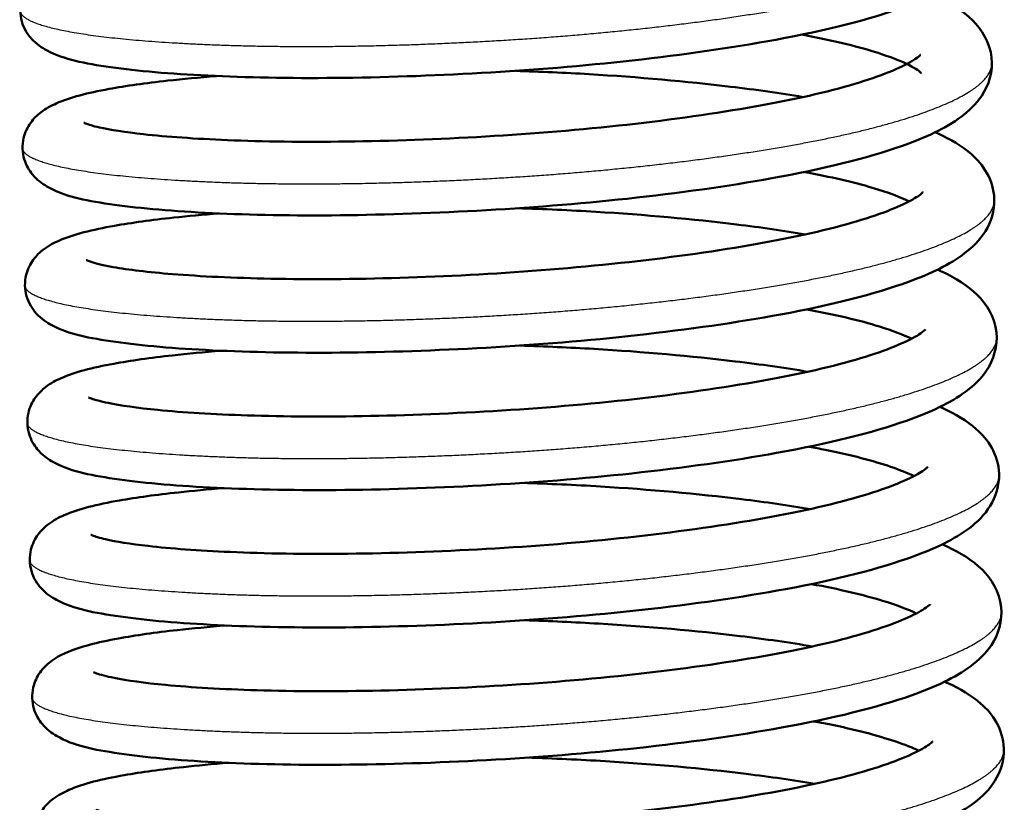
# Model space of a CAD drawing. Header units: millimetres. Extents: x 70 to 1011, y -602 to 1647.
# Tile 13 of 98: x 167 to 182, y 409 to 420. Entities that reach past the tile are written whole.
import ezdxf

# ---------------------------------------------------------------- set-up
doc = ezdxf.new("R2010")
doc.units = ezdxf.units.MM
doc.header["$LTSCALE"] = 0.75
doc.layers.add('Visible', color=7, linetype='Continuous', lineweight=50)
doc.layers.add('Visible Narrow', color=7, linetype='Continuous', lineweight=25)

msp = doc.modelspace()

# ---------------------------------------------------------------- linework, layer by layer
at = {"layer": 'Visible'}
for points, knots in [([(180.804, 422.729, 12.777), (180.819, 422.723, 12.806), (180.834, 422.716, 12.834), (181.038, 422.622, 13.232), (181.203, 422.527, 13.613), (181.434, 422.323, 14.224), (181.515, 422.231, 14.457), (181.64, 422.008, 14.914), (181.683, 421.873, 15.139), (181.694, 421.559, 15.643), (181.638, 421.386, 15.929), (181.471, 421.117, 16.509), (181.364, 421.013, 16.806), (181.02, 420.752, 17.661), (180.745, 420.622, 18.219), (179.906, 420.314, 19.492), (179.251, 420.149, 20.176), (177.85, 419.891, 21.146), (177.115, 419.785, 21.49), (175.625, 419.619, 21.891), (174.853, 419.556, 21.968), (173.355, 419.472, 21.87), (172.609, 419.446, 21.697), (171.229, 419.433, 21.131), (170.577, 419.446, 20.732), (169.447, 419.501, 19.758), (168.955, 419.543, 19.172), (168.158, 419.657, 17.873), (167.871, 419.712, 17.136), (167.535, 419.889, 16.207), (167.456, 419.939, 16.001), (167.32, 420.088, 15.667), (167.263, 420.177, 15.532), (167.204, 420.383, 15.289), (167.201, 420.498, 15.174), (167.248, 420.686, 14.954), (167.287, 420.763, 14.847), (167.38, 420.891, 14.607), (167.435, 420.941, 14.47), (167.566, 421.04, 14.115), (167.643, 421.079, 13.891), (167.942, 421.208, 13.06), (168.207, 421.273, 12.456), (168.803, 421.379, 11.487), (169.099, 421.419, 11.095), (169.641, 421.478, 10.515), (169.867, 421.499, 10.303), (170.107, 421.518, 10.107)], [18.197837, 18.197837, 18.197837, 18.197837, 18.20769, 18.20769, 18.334808, 18.334808, 18.413115, 18.413115, 18.491813, 18.491813, 18.591137, 18.591137, 18.690181, 18.690181, 18.878499, 18.878499, 19.156873, 19.156873, 19.395434, 19.395434, 19.62255, 19.62255, 19.846556, 19.846556, 20.070021, 20.070021, 20.294421, 20.294421, 20.528603, 20.528603, 20.595537, 20.595537, 20.64554, 20.64554, 20.692875, 20.692875, 20.733349, 20.733349, 20.779337, 20.779337, 20.85096, 20.85096, 21.047266, 21.047266, 21.193691, 21.193691, 21.286114, 21.286114, 21.286114, 21.286114]), ([(180.84, 420.679, 12.469), (180.865, 420.668, 12.518), (180.89, 420.656, 12.566), (181.114, 420.55, 13.011), (181.287, 420.446, 13.419), (181.573, 420.164, 14.208), (181.695, 419.969, 14.591), (181.742, 419.538, 15.289), (181.676, 419.328, 15.625), (181.488, 419.047, 16.253), (181.382, 418.947, 16.545), (181.027, 418.684, 17.416), (180.736, 418.551, 17.995), (179.863, 418.242, 19.275), (179.197, 418.078, 19.946), (177.783, 417.824, 20.894), (177.041, 417.72, 21.224), (175.549, 417.558, 21.599), (174.781, 417.498, 21.663), (173.289, 417.417, 21.544), (172.546, 417.393, 21.359), (171.174, 417.383, 20.773), (170.528, 417.398, 20.364), (169.411, 417.456, 19.374), (168.928, 417.499, 18.781), (168.147, 417.616, 17.468), (167.872, 417.667, 16.722), (167.538, 417.861, 15.811), (167.463, 417.913, 15.623), (167.344, 418.057, 15.329), (167.297, 418.135, 15.215), (167.241, 418.325, 14.989), (167.237, 418.439, 14.875), (167.28, 418.628, 14.657), (167.319, 418.705, 14.55), (167.411, 418.835, 14.311), (167.465, 418.886, 14.176), (167.595, 418.985, 13.827), (167.67, 419.024, 13.608), (167.96, 419.152, 12.8), (168.212, 419.215, 12.215), (168.788, 419.321, 11.252), (169.082, 419.362, 10.852), (169.639, 419.424, 10.243), (169.883, 419.447, 10.012), (170.142, 419.467, 9.8)], [22.548947, 22.548947, 22.548947, 22.548947, 22.565677, 22.565677, 22.701511, 22.701511, 22.831311, 22.831311, 22.948041, 22.948041, 23.045171, 23.045171, 23.241194, 23.241194, 23.519081, 23.519081, 23.757584, 23.757584, 23.983296, 23.983296, 24.20726, 24.20726, 24.430791, 24.430791, 24.655314, 24.655314, 24.890472, 24.890472, 24.952074, 24.952074, 24.995098, 24.995098, 25.042078, 25.042078, 25.0826, 25.0826, 25.128244, 25.128244, 25.198356, 25.198356, 25.38841, 25.38841, 25.536434, 25.536434, 25.636563, 25.636563, 25.636563, 25.636563]), ([(180.665, 419.515, 14.017), (180.665, 419.515, 14.017), (180.665, 419.515, 14.017), (180.665, 419.515, 13.637), (180.619, 419.56, 13.254), (180.421, 419.667, 12.498), (180.267, 419.732, 12.117), (179.81, 419.884, 11.269), (179.467, 419.972, 10.813), (179.012, 420.062, 10.353), (178.95, 420.074, 10.293), (178.886, 420.086, 10.234)], [73.6849337, 73.6849337, 73.6849337, 73.6849337, 73.6849796, 73.6849796, 73.7988622, 73.7988622, 73.9217942, 73.9217942, 74.0915693, 74.0915693, 74.1177194, 74.1177194, 74.1177194, 74.1177194]), ([(168.159, 418.771, 16.096), (168.159, 418.771, 16.233), (168.169, 418.766, 16.37), (168.224, 418.745, 16.805), (168.297, 418.722, 17.101), (168.551, 418.665, 17.859), (168.778, 418.629, 18.31), (169.396, 418.561, 19.243), (169.824, 418.531, 19.714), (170.835, 418.489, 20.55), (171.442, 418.481, 20.909), (172.742, 418.498, 21.423), (173.452, 418.524, 21.578), (174.868, 418.606, 21.654), (175.591, 418.666, 21.575), (176.95, 418.817, 21.197), (177.605, 418.91, 20.893), (178.757, 419.114, 20.103), (179.269, 419.23, 19.605), (180.061, 419.466, 18.506), (180.363, 419.591, 17.892), (180.597, 419.73, 16.968), (180.639, 419.765, 16.68), (180.658, 419.784, 16.306), (180.66, 419.786, 16.221), (180.66, 419.786, 16.136)], [71.633089, 71.633089, 71.633089, 71.633089, 71.673995, 71.673995, 71.764907, 71.764907, 71.914203, 71.914203, 72.101271, 72.101271, 72.30787, 72.30787, 72.520545, 72.520545, 72.733801, 72.733801, 72.946358, 72.946358, 73.157193, 73.157193, 73.358913, 73.358913, 73.445981, 73.445981, 73.471471, 73.471471, 73.471471, 73.471471]), ([(174.606, 419.545, 8.22), (174.976, 419.533, 8.223), (175.346, 419.517, 8.255), (176.442, 419.452, 8.439), (177.163, 419.388, 8.685), (178.198, 419.263, 9.235), (178.562, 419.212, 9.474), (178.9, 419.154, 9.743)], [26.1177638, 26.1177638, 26.1177638, 26.1177638, 26.2281081, 26.2281081, 26.4517019, 26.4517019, 26.5817533, 26.5817533, 26.5817533, 26.5817533]), ([(180.876, 418.628, 12.161), (180.891, 418.622, 12.19), (180.906, 418.615, 12.218), (181.109, 418.521, 12.616), (181.274, 418.426, 12.997), (181.506, 418.221, 13.609), (181.586, 418.13, 13.841), (181.712, 417.907, 14.298), (181.755, 417.771, 14.523), (181.766, 417.458, 15.027), (181.71, 417.284, 15.313), (181.543, 417.016, 15.893), (181.435, 416.912, 16.191), (181.091, 416.65, 17.045), (180.817, 416.521, 17.603), (179.977, 416.213, 18.876), (179.322, 416.047, 19.56), (177.922, 415.789, 20.53), (177.187, 415.684, 20.874), (175.696, 415.518, 21.275), (174.925, 415.455, 21.352), (173.427, 415.37, 21.254), (172.68, 415.345, 21.081), (171.301, 415.332, 20.515), (170.649, 415.345, 20.116), (169.518, 415.4, 19.142), (169.026, 415.442, 18.556), (168.229, 415.556, 17.257), (167.943, 415.611, 16.52), (167.607, 415.788, 15.591), (167.528, 415.838, 15.385), (167.391, 415.987, 15.051), (167.334, 416.075, 14.917), (167.275, 416.281, 14.673), (167.273, 416.397, 14.558), (167.319, 416.585, 14.339), (167.359, 416.662, 14.232), (167.452, 416.79, 13.991), (167.506, 416.839, 13.855), (167.638, 416.939, 13.499), (167.715, 416.978, 13.275), (168.014, 417.107, 12.444), (168.279, 417.172, 11.841), (168.874, 417.278, 10.872), (169.171, 417.318, 10.48), (169.713, 417.377, 9.899), (169.939, 417.398, 9.688), (170.178, 417.417, 9.491)], [26.899496, 26.899496, 26.899496, 26.899496, 26.909349, 26.909349, 27.036467, 27.036467, 27.114774, 27.114774, 27.193472, 27.193472, 27.292796, 27.292796, 27.39184, 27.39184, 27.580158, 27.580158, 27.858532, 27.858532, 28.097093, 28.097093, 28.324209, 28.324209, 28.548215, 28.548215, 28.77168, 28.77168, 28.99608, 28.99608, 29.230262, 29.230262, 29.297196, 29.297196, 29.347199, 29.347199, 29.394534, 29.394534, 29.435008, 29.435008, 29.480996, 29.480996, 29.552619, 29.552619, 29.748925, 29.748925, 29.89535, 29.89535, 29.987773, 29.987773, 29.987773, 29.987773]), ([(180.489, 417.597, 12.339), (180.356, 417.661, 11.923), (180.167, 417.732, 11.524), (179.657, 417.883, 10.703), (179.312, 417.963, 10.288), (178.922, 418.035, 9.926)], [69.6800571, 69.6800571, 69.6800571, 69.6800571, 69.8123669, 69.8123669, 69.9732838, 69.9732838, 69.9732838, 69.9732838]), ([(168.195, 416.72, 15.789), (168.195, 416.72, 15.801), (168.195, 416.72, 15.813), (168.198, 416.719, 16.044), (168.225, 416.707, 16.263), (168.34, 416.67, 16.836), (168.453, 416.642, 17.188), (168.824, 416.576, 18.034), (169.126, 416.54, 18.517), (169.901, 416.477, 19.453), (170.403, 416.453, 19.897), (171.542, 416.43, 20.636), (172.202, 416.434, 20.926), (173.565, 416.476, 21.281), (174.287, 416.514, 21.35), (175.698, 416.622, 21.255), (176.405, 416.696, 21.09), (177.705, 416.869, 20.55), (178.315, 416.971, 20.169), (179.346, 417.19, 19.248), (179.785, 417.312, 18.701), (180.258, 417.487, 17.818), (180.385, 417.543, 17.522), (180.569, 417.639, 16.944), (180.632, 417.68, 16.661), (180.686, 417.724, 16.193), (180.696, 417.736, 16.01), (180.696, 417.736, 15.828)], [67.487829, 67.487829, 67.487829, 67.487829, 67.491461, 67.491461, 67.557188, 67.557188, 67.667101, 67.667101, 67.83513, 67.83513, 68.031886, 68.031886, 68.242552, 68.242552, 68.454722, 68.454722, 68.66804, 68.66804, 68.880129, 68.880129, 69.087782, 69.087782, 69.185001, 69.185001, 69.272095, 69.272095, 69.326797, 69.326797, 69.326797, 69.326797]), ([(174.641, 417.495, 7.912), (175.033, 417.482, 7.915), (175.424, 417.464, 7.951), (176.54, 417.396, 8.149), (177.259, 417.332, 8.402), (178.271, 417.208, 8.951), (178.615, 417.158, 9.18), (178.937, 417.103, 9.436)], [30.4688232, 30.4688232, 30.4688232, 30.4688232, 30.5856561, 30.5856561, 30.8092883, 30.8092883, 30.9330251, 30.9330251, 30.9330251, 30.9330251]), ([(180.911, 416.578, 11.853), (180.937, 416.566, 11.902), (180.962, 416.555, 11.95), (181.185, 416.449, 12.395), (181.358, 416.345, 12.804), (181.645, 416.062, 13.592), (181.767, 415.868, 13.975), (181.813, 415.437, 14.673), (181.747, 415.227, 15.01), (181.56, 414.946, 15.637), (181.454, 414.846, 15.929), (181.099, 414.583, 16.8), (180.808, 414.45, 17.38), (179.935, 414.141, 18.659), (179.269, 413.977, 19.33), (177.855, 413.723, 20.278), (177.113, 413.619, 20.609), (175.62, 413.457, 20.983), (174.853, 413.397, 21.048), (173.361, 413.316, 20.928), (172.617, 413.292, 20.744), (171.246, 413.282, 20.157), (170.6, 413.297, 19.748), (169.483, 413.354, 18.758), (169, 413.398, 18.165), (168.219, 413.515, 16.852), (167.943, 413.565, 16.106), (167.609, 413.76, 15.195), (167.535, 413.812, 15.007), (167.415, 413.956, 14.713), (167.369, 414.034, 14.599), (167.312, 414.223, 14.373), (167.308, 414.338, 14.259), (167.352, 414.526, 14.041), (167.39, 414.604, 13.934), (167.483, 414.734, 13.695), (167.537, 414.784, 13.56), (167.667, 414.884, 13.211), (167.742, 414.923, 12.992), (168.032, 415.05, 12.185), (168.283, 415.114, 11.599), (168.859, 415.219, 10.636), (169.154, 415.261, 10.237), (169.71, 415.322, 9.628), (169.954, 415.346, 9.397), (170.214, 415.366, 9.184)], [31.250606, 31.250606, 31.250606, 31.250606, 31.267336, 31.267336, 31.40317, 31.40317, 31.53297, 31.53297, 31.6497, 31.6497, 31.74683, 31.74683, 31.942854, 31.942854, 32.22074, 32.22074, 32.459243, 32.459243, 32.684955, 32.684955, 32.908919, 32.908919, 33.13245, 33.13245, 33.356973, 33.356973, 33.592131, 33.592131, 33.653733, 33.653733, 33.696757, 33.696757, 33.743738, 33.743738, 33.784259, 33.784259, 33.829903, 33.829903, 33.900015, 33.900015, 34.090069, 34.090069, 34.238093, 34.238093, 34.338222, 34.338222, 34.338222, 34.338222]), ([(180.523, 415.547, 12.027), (180.404, 415.604, 11.655), (180.24, 415.667, 11.296), (179.751, 415.819, 10.465), (179.38, 415.907, 10.01), (178.958, 415.984, 9.618), (178.958, 415.984, 9.618), (178.958, 415.984, 9.618)], [65.5350946, 65.5350946, 65.5350946, 65.5350946, 65.6534001, 65.6534001, 65.8278413, 65.8278413, 65.8278499, 65.8278499, 65.8278499, 65.8278499]), ([(168.23, 414.67, 15.481), (168.23, 414.67, 15.651), (168.246, 414.662, 15.822), (168.321, 414.635, 16.313), (168.409, 414.61, 16.63), (168.705, 414.549, 17.423), (168.96, 414.513, 17.889), (169.638, 414.446, 18.828), (170.095, 414.418, 19.292), (171.157, 414.383, 20.093), (171.784, 414.379, 20.427), (173.11, 414.406, 20.882), (173.828, 414.437, 21.004), (175.246, 414.528, 21.014), (175.965, 414.594, 20.902), (177.304, 414.754, 20.461), (177.943, 414.851, 20.127), (179.047, 415.06, 19.286), (179.532, 415.179, 18.77), (180.264, 415.414, 17.641), (180.537, 415.542, 17.013), (180.706, 415.658, 16.093), (180.73, 415.683, 15.819), (180.732, 415.685, 15.538), (180.732, 415.685, 15.529), (180.732, 415.685, 15.52)], [63.343318, 63.343318, 63.343318, 63.343318, 63.3945, 63.3945, 63.492402, 63.492402, 63.649218, 63.649218, 63.840444, 63.840444, 64.048347, 64.048347, 64.261275, 64.261275, 64.474664, 64.474664, 64.686965, 64.686965, 64.896004, 64.896004, 65.097011, 65.097011, 65.178815, 65.178815, 65.181503, 65.181503, 65.181503, 65.181503]), ([(174.678, 415.444, 7.604), (175.048, 415.432, 7.607), (175.418, 415.415, 7.639), (176.513, 415.351, 7.824), (177.235, 415.287, 8.069), (178.27, 415.162, 8.619), (178.634, 415.11, 8.859), (178.973, 415.053, 9.128)], [34.8194228, 34.8194228, 34.8194228, 34.8194228, 34.9297671, 34.9297671, 35.1533609, 35.1533609, 35.2835002, 35.2835002, 35.2835002, 35.2835002]), ([(180.947, 414.527, 11.546), (180.962, 414.52, 11.574), (180.977, 414.514, 11.603), (181.181, 414.42, 12), (181.346, 414.324, 12.381), (181.577, 414.12, 12.993), (181.658, 414.029, 13.226), (181.784, 413.806, 13.682), (181.826, 413.67, 13.907), (181.837, 413.357, 14.411), (181.781, 413.183, 14.697), (181.614, 412.915, 15.277), (181.507, 412.81, 15.575), (181.163, 412.549, 16.43), (180.888, 412.42, 16.987), (180.049, 412.112, 18.26), (179.394, 411.946, 18.944), (177.993, 411.688, 19.914), (177.258, 411.582, 20.258), (175.768, 411.417, 20.659), (174.997, 411.354, 20.736), (173.498, 411.269, 20.638), (172.752, 411.244, 20.465), (171.372, 411.23, 19.899), (170.72, 411.243, 19.5), (169.59, 411.299, 18.527), (169.098, 411.341, 17.941), (168.301, 411.455, 16.641), (168.014, 411.51, 15.904), (167.678, 411.687, 14.975), (167.599, 411.736, 14.769), (167.463, 411.886, 14.436), (167.406, 411.974, 14.301), (167.347, 412.18, 14.057), (167.345, 412.296, 13.942), (167.391, 412.484, 13.723), (167.43, 412.56, 13.616), (167.523, 412.689, 13.375), (167.578, 412.738, 13.239), (167.71, 412.838, 12.883), (167.786, 412.877, 12.659), (168.086, 413.006, 11.828), (168.35, 413.071, 11.225), (168.946, 413.176, 10.256), (169.242, 413.217, 9.864), (169.784, 413.275, 9.283), (170.01, 413.297, 9.072), (170.25, 413.315, 8.875)], [35.601155, 35.601155, 35.601155, 35.601155, 35.611008, 35.611008, 35.738126, 35.738126, 35.816433, 35.816433, 35.895131, 35.895131, 35.994455, 35.994455, 36.093499, 36.093499, 36.281817, 36.281817, 36.560191, 36.560191, 36.798752, 36.798752, 37.025868, 37.025868, 37.249874, 37.249874, 37.473339, 37.473339, 37.697739, 37.697739, 37.931921, 37.931921, 37.998855, 37.998855, 38.048859, 38.048859, 38.096193, 38.096193, 38.136667, 38.136667, 38.182655, 38.182655, 38.254278, 38.254278, 38.450584, 38.450584, 38.597009, 38.597009, 38.689432, 38.689432, 38.689432, 38.689432]), ([(180.56, 413.495, 11.722), (180.468, 413.539, 11.436), (180.35, 413.587, 11.157), (179.954, 413.722, 10.401), (179.62, 413.809, 9.945), (179.156, 413.903, 9.465), (179.075, 413.919, 9.386), (178.993, 413.934, 9.31)], [61.3900874, 61.3900874, 61.3900874, 61.3900874, 61.4810923, 61.4810923, 61.6493869, 61.6493869, 61.6833233, 61.6833233, 61.6833233, 61.6833233]), ([(168.266, 412.619, 15.173), (168.266, 412.619, 15.299), (168.275, 412.615, 15.426), (168.324, 412.595, 15.845), (168.394, 412.573, 16.135), (168.636, 412.517, 16.881), (168.854, 412.482, 17.327), (169.454, 412.413, 18.257), (169.872, 412.383, 18.73), (170.867, 412.339, 19.575), (171.468, 412.329, 19.942), (172.759, 412.343, 20.473), (173.467, 412.368, 20.638), (174.881, 412.448, 20.734), (175.605, 412.506, 20.666), (176.97, 412.654, 20.307), (177.63, 412.746, 20.013), (178.793, 412.948, 19.239), (179.313, 413.063, 18.749), (180.124, 413.298, 17.661), (180.436, 413.424, 17.05), (180.688, 413.567, 16.126), (180.737, 413.605, 15.835), (180.764, 413.63, 15.433), (180.767, 413.634, 15.323), (180.767, 413.634, 15.212)], [59.198629, 59.198629, 59.198629, 59.198629, 59.236534, 59.236534, 59.325388, 59.325388, 59.47232, 59.47232, 59.657996, 59.657996, 59.864148, 59.864148, 60.076728, 60.076728, 60.289937, 60.289937, 60.502563, 60.502563, 60.713527, 60.713527, 60.915812, 60.915812, 61.003917, 61.003917, 61.037043, 61.037043, 61.037043, 61.037043]), ([(174.713, 413.393, 7.296), (175.105, 413.381, 7.299), (175.496, 413.363, 7.335), (176.611, 413.295, 7.533), (177.331, 413.23, 7.786), (178.342, 413.106, 8.335), (178.686, 413.057, 8.564), (179.008, 413.002, 8.82)], [39.1704823, 39.1704823, 39.1704823, 39.1704823, 39.2873151, 39.2873151, 39.5109473, 39.5109473, 39.6345319, 39.6345319, 39.6345319, 39.6345319]), ([(180.983, 412.476, 11.238), (181.008, 412.465, 11.286), (181.033, 412.454, 11.335), (181.257, 412.348, 11.779), (181.43, 412.244, 12.188), (181.717, 411.961, 12.977), (181.838, 411.767, 13.359), (181.885, 411.336, 14.058), (181.819, 411.126, 14.394), (181.632, 410.844, 15.021), (181.525, 410.745, 15.313), (181.171, 410.482, 16.185), (180.879, 410.349, 16.764), (180.007, 410.039, 18.044), (179.34, 409.876, 18.714), (177.926, 409.622, 19.662), (177.185, 409.517, 19.993), (175.692, 409.356, 20.367), (174.924, 409.296, 20.432), (173.432, 409.214, 20.312), (172.689, 409.191, 20.128), (171.317, 409.181, 19.541), (170.671, 409.195, 19.133), (169.555, 409.253, 18.142), (169.071, 409.296, 17.549), (168.29, 409.414, 16.236), (168.015, 409.464, 15.49), (167.681, 409.658, 14.579), (167.607, 409.71, 14.392), (167.487, 409.855, 14.098), (167.44, 409.933, 13.983), (167.384, 410.122, 13.757), (167.38, 410.237, 13.643), (167.423, 410.425, 13.425), (167.462, 410.503, 13.318), (167.554, 410.633, 13.079), (167.608, 410.683, 12.944), (167.738, 410.783, 12.595), (167.814, 410.822, 12.376), (168.103, 410.949, 11.569), (168.355, 411.012, 10.983), (168.931, 411.118, 10.021), (169.226, 411.16, 9.621), (169.782, 411.221, 9.012), (170.026, 411.244, 8.781), (170.285, 411.265, 8.568)], [39.952265, 39.952265, 39.952265, 39.952265, 39.968995, 39.968995, 40.104829, 40.104829, 40.234629, 40.234629, 40.351359, 40.351359, 40.448489, 40.448489, 40.644513, 40.644513, 40.922399, 40.922399, 41.160902, 41.160902, 41.386614, 41.386614, 41.610578, 41.610578, 41.834109, 41.834109, 42.058632, 42.058632, 42.29379, 42.29379, 42.355392, 42.355392, 42.398416, 42.398416, 42.445397, 42.445397, 42.485918, 42.485918, 42.531562, 42.531562, 42.601674, 42.601674, 42.791728, 42.791728, 42.939752, 42.939752, 43.039881, 43.039881, 43.039881, 43.039881]), ([(180.594, 411.446, 11.41), (180.471, 411.505, 11.024), (180.298, 411.571, 10.652), (179.803, 411.722, 9.825), (179.441, 411.808, 9.384), (179.029, 411.883, 9.002)], [57.2461071, 57.2461071, 57.2461071, 57.2461071, 57.3689901, 57.3689901, 57.5387594, 57.5387594, 57.5387594, 57.5387594]), ([(168.302, 410.568, 14.865), (168.302, 410.568, 15.046), (168.319, 410.56, 15.228), (168.402, 410.531, 15.735), (168.494, 410.506, 16.058), (168.802, 410.444, 16.862), (169.066, 410.407, 17.332), (169.762, 410.341, 18.271), (170.228, 410.314, 18.732), (171.304, 410.28, 19.522), (171.937, 410.279, 19.848), (173.267, 410.308, 20.284), (173.981, 410.34, 20.396), (175.395, 410.434, 20.39), (176.113, 410.501, 20.269), (177.446, 410.663, 19.812), (178.081, 410.76, 19.471), (179.174, 410.971, 18.616), (179.651, 411.091, 18.096), (180.368, 411.326, 16.958), (180.631, 411.454, 16.328), (180.783, 411.562, 15.421), (180.803, 411.584, 15.162), (180.803, 411.584, 14.904)], [55.054254, 55.054254, 55.054254, 55.054254, 55.10862, 55.10862, 55.208665, 55.208665, 55.367634, 55.367634, 55.559981, 55.559981, 55.768287, 55.768287, 55.979961, 55.979961, 56.193411, 56.193411, 56.405681, 56.405681, 56.614522, 56.614522, 56.815008, 56.815008, 56.892383, 56.892383, 56.892383, 56.892383]), ([(174.749, 411.343, 6.988), (175.119, 411.331, 6.991), (175.489, 411.314, 7.023), (176.585, 411.249, 7.208), (177.306, 411.186, 7.453), (178.342, 411.061, 8.004), (178.706, 411.009, 8.243), (179.044, 410.952, 8.512)], [43.5210819, 43.5210819, 43.5210819, 43.5210819, 43.6314262, 43.6314262, 43.85502, 43.85502, 43.9851659, 43.9851659, 43.9851659, 43.9851659]), ([(181.019, 410.426, 10.93), (181.034, 410.419, 10.958), (181.049, 410.412, 10.987), (181.252, 410.318, 11.385), (181.417, 410.223, 11.766), (181.649, 410.019, 12.377), (181.73, 409.928, 12.61), (181.855, 409.704, 13.066), (181.898, 409.569, 13.292), (181.909, 409.255, 13.795), (181.853, 409.082, 14.081), (181.686, 408.813, 14.662), (181.578, 408.709, 14.959), (181.234, 408.448, 15.814), (180.96, 408.319, 16.371), (180.121, 408.011, 17.645), (179.466, 407.845, 18.328), (178.065, 407.587, 19.298), (177.33, 407.481, 19.643), (175.84, 407.315, 20.044), (175.068, 407.253, 20.12), (173.57, 407.168, 20.022), (172.824, 407.142, 19.849), (171.444, 407.129, 19.283), (170.792, 407.142, 18.884), (169.661, 407.197, 17.911), (169.17, 407.239, 17.325), (168.373, 407.353, 16.025), (168.086, 407.408, 15.288), (167.75, 407.586, 14.359), (167.671, 407.635, 14.153), (167.535, 407.784, 13.82), (167.477, 407.873, 13.685), (167.418, 408.079, 13.441), (167.416, 408.195, 13.327), (167.462, 408.382, 13.107), (167.502, 408.459, 13), (167.595, 408.588, 12.759), (167.649, 408.637, 12.623), (167.781, 408.737, 12.267), (167.858, 408.775, 12.044), (168.157, 408.905, 11.212), (168.422, 408.97, 10.609), (169.018, 409.075, 9.64), (169.314, 409.116, 9.248), (169.856, 409.174, 8.668), (170.082, 409.195, 8.456), (170.322, 409.214, 8.259)], [44.302814, 44.302814, 44.302814, 44.302814, 44.312667, 44.312667, 44.439785, 44.439785, 44.518093, 44.518093, 44.59679, 44.59679, 44.696114, 44.696114, 44.795158, 44.795158, 44.983476, 44.983476, 45.26185, 45.26185, 45.500411, 45.500411, 45.727527, 45.727527, 45.951533, 45.951533, 46.174998, 46.174998, 46.399399, 46.399399, 46.63358, 46.63358, 46.700515, 46.700515, 46.750518, 46.750518, 46.797852, 46.797852, 46.838326, 46.838326, 46.884314, 46.884314, 46.955937, 46.955937, 47.152243, 47.152243, 47.298668, 47.298668, 47.391091, 47.391091, 47.391091, 47.391091]), ([(180.631, 409.394, 11.106), (180.538, 409.439, 10.815), (180.418, 409.488, 10.532), (180.016, 409.623, 9.771), (179.68, 409.711, 9.315), (179.218, 409.804, 8.84), (179.142, 409.818, 8.766), (179.065, 409.833, 8.694)], [53.1010588, 53.1010588, 53.1010588, 53.1010588, 53.1935994, 53.1935994, 53.3622665, 53.3622665, 53.3942829, 53.3942829, 53.3942829, 53.3942829]), ([(168.338, 408.518, 14.557), (168.338, 408.518, 14.686), (168.347, 408.513, 14.815), (168.398, 408.493, 15.238), (168.468, 408.471, 15.53), (168.713, 408.415, 16.278), (168.933, 408.379, 16.726), (169.538, 408.311, 17.656), (169.958, 408.281, 18.129), (170.957, 408.238, 18.972), (171.56, 408.228, 19.337), (172.853, 408.243, 19.864), (173.561, 408.268, 20.026), (174.975, 408.348, 20.117), (175.699, 408.406, 20.047), (177.063, 408.556, 19.683), (177.722, 408.648, 19.386), (178.882, 408.85, 18.608), (179.401, 408.966, 18.117), (180.207, 409.201, 17.026), (180.516, 409.326, 16.414), (180.764, 409.468, 15.49), (180.811, 409.506, 15.2), (180.836, 409.53, 14.805), (180.839, 409.533, 14.701), (180.839, 409.533, 14.596)], [50.90959, 50.90959, 50.90959, 50.90959, 50.948224, 50.948224, 51.037577, 51.037577, 51.185091, 51.185091, 51.371113, 51.371113, 51.577377, 51.577377, 51.789981, 51.789981, 52.003202, 52.003202, 52.215811, 52.215811, 52.426744, 52.426744, 52.628894, 52.628894, 52.71675, 52.71675, 52.747997, 52.747997, 52.747997, 52.747997]), ([(174.784, 409.292, 6.68), (175.176, 409.279, 6.683), (175.568, 409.262, 6.719), (176.683, 409.194, 6.918), (177.402, 409.129, 7.17), (178.413, 409.005, 7.719), (178.758, 408.956, 7.948), (179.079, 408.901, 8.204)], [47.8721413, 47.8721413, 47.8721413, 47.8721413, 47.9889742, 47.9889742, 48.2126063, 48.2126063, 48.336194, 48.336194, 48.336194, 48.336194])]:
    msp.add_open_spline(points, degree=3, knots=knots, dxfattribs=at)
at = {"layer": 'Visible Narrow'}
for points, knots in [([(167.209, 420.442, 15.23), (167.211, 420.324, 16.374), (167.567, 420.218, 17.461), (168.299, 420, 19.692), (170.206, 419.931, 21.077), (172.114, 419.861, 22.461), (174.467, 420.005, 22.477), (176.821, 420.148, 22.492), (178.721, 420.49, 21.138), (180.621, 420.831, 19.784), (181.341, 421.279, 17.584), (181.692, 421.497, 16.512), (181.688, 421.72, 15.384)], [-0.20652174, -0.20652174, -0.20652174, -0.20434783, -0.20434783, -0.2, -0.2, -0.19565217, -0.19565217, -0.19130435, -0.19130435, -0.18695652, -0.18695652, -0.18478261, -0.18478261, -0.18478261]), ([(167.244, 418.391, 14.922), (167.246, 418.273, 16.066), (167.603, 418.167, 17.153), (168.335, 417.95, 19.384), (170.242, 417.88, 20.769), (172.15, 417.81, 22.154), (174.503, 417.954, 22.169), (176.857, 418.098, 22.184), (178.757, 418.439, 20.83), (180.657, 418.78, 19.477), (181.377, 419.228, 17.276), (181.728, 419.446, 16.204), (181.724, 419.669, 15.076)], [-0.25, -0.25, -0.25, -0.24782609, -0.24782609, -0.24347826, -0.24347826, -0.23913043, -0.23913043, -0.23478261, -0.23478261, -0.23043478, -0.23043478, -0.22826087, -0.22826087, -0.22826087]), ([(167.28, 416.34, 14.614), (167.282, 416.223, 15.758), (167.639, 416.117, 16.845), (168.371, 415.899, 19.076), (170.278, 415.829, 20.461), (172.185, 415.76, 21.846), (174.539, 415.903, 21.861), (176.892, 416.047, 21.876), (178.792, 416.388, 20.523), (180.693, 416.73, 19.169), (181.413, 417.177, 16.968), (181.764, 417.396, 15.896), (181.76, 417.619, 14.768)], [-0.29347826, -0.29347826, -0.29347826, -0.29130435, -0.29130435, -0.28695652, -0.28695652, -0.2826087, -0.2826087, -0.27826087, -0.27826087, -0.27391304, -0.27391304, -0.27173913, -0.27173913, -0.27173913]), ([(167.316, 414.29, 14.306), (167.318, 414.172, 15.45), (167.675, 414.066, 16.537), (168.407, 413.849, 18.768), (170.314, 413.779, 20.153), (172.221, 413.709, 21.538), (174.575, 413.853, 21.553), (176.928, 413.996, 21.569), (178.828, 414.338, 20.215), (180.728, 414.679, 18.861), (181.449, 415.127, 16.661), (181.8, 415.345, 15.588), (181.796, 415.568, 14.46)], [-0.33695652, -0.33695652, -0.33695652, -0.33478261, -0.33478261, -0.33043478, -0.33043478, -0.32608696, -0.32608696, -0.32173913, -0.32173913, -0.3173913, -0.3173913, -0.31521739, -0.31521739, -0.31521739]), ([(167.352, 412.239, 13.999), (167.354, 412.121, 15.142), (167.711, 412.015, 16.23), (168.442, 411.798, 18.46), (170.35, 411.728, 19.845), (172.257, 411.658, 21.23), (174.61, 411.802, 21.245), (176.964, 411.946, 21.261), (178.864, 412.287, 19.907), (180.764, 412.628, 18.553), (181.484, 413.076, 16.353), (181.835, 413.295, 15.28), (181.832, 413.518, 14.153)], [-0.38043478, -0.38043478, -0.38043478, -0.37826087, -0.37826087, -0.37391304, -0.37391304, -0.36956522, -0.36956522, -0.36521739, -0.36521739, -0.36086957, -0.36086957, -0.35869565, -0.35869565, -0.35869565]), ([(167.388, 410.189, 13.691), (167.39, 410.071, 14.834), (167.746, 409.965, 15.922), (168.478, 409.747, 18.153), (170.385, 409.678, 19.537), (172.293, 409.608, 20.922), (174.646, 409.752, 20.937), (177, 409.895, 20.953), (178.9, 410.236, 19.599), (180.8, 410.578, 18.245), (181.52, 411.026, 16.045), (181.871, 411.244, 14.972), (181.867, 411.467, 13.845)], [-0.42391304, -0.42391304, -0.42391304, -0.42173913, -0.42173913, -0.4173913, -0.4173913, -0.41304348, -0.41304348, -0.40869565, -0.40869565, -0.40434783, -0.40434783, -0.40217391, -0.40217391, -0.40217391]), ([(167.423, 408.138, 13.383), (167.425, 408.02, 14.526), (167.782, 407.914, 15.614), (168.514, 407.697, 17.845), (170.421, 407.627, 19.229), (172.329, 407.557, 20.614), (174.682, 407.701, 20.629), (177.036, 407.845, 20.645), (178.936, 408.186, 19.291), (180.836, 408.527, 17.937), (181.556, 408.975, 15.737), (181.907, 409.193, 14.664), (181.903, 409.416, 13.537)], [-0.4673913, -0.4673913, -0.4673913, -0.46521739, -0.46521739, -0.46086957, -0.46086957, -0.45652174, -0.45652174, -0.45217391, -0.45217391, -0.44782609, -0.44782609, -0.44565217, -0.44565217, -0.44565217])]:
    msp.add_rational_spline(points, [0.975528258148, 0.975528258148, 1, 0.951056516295, 1, 0.951056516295, 1, 0.951056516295, 1, 0.951056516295, 1, 0.975528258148, 0.975528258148], degree=2, knots=knots, dxfattribs=at)

doc.saveas('drawing.dxf')
